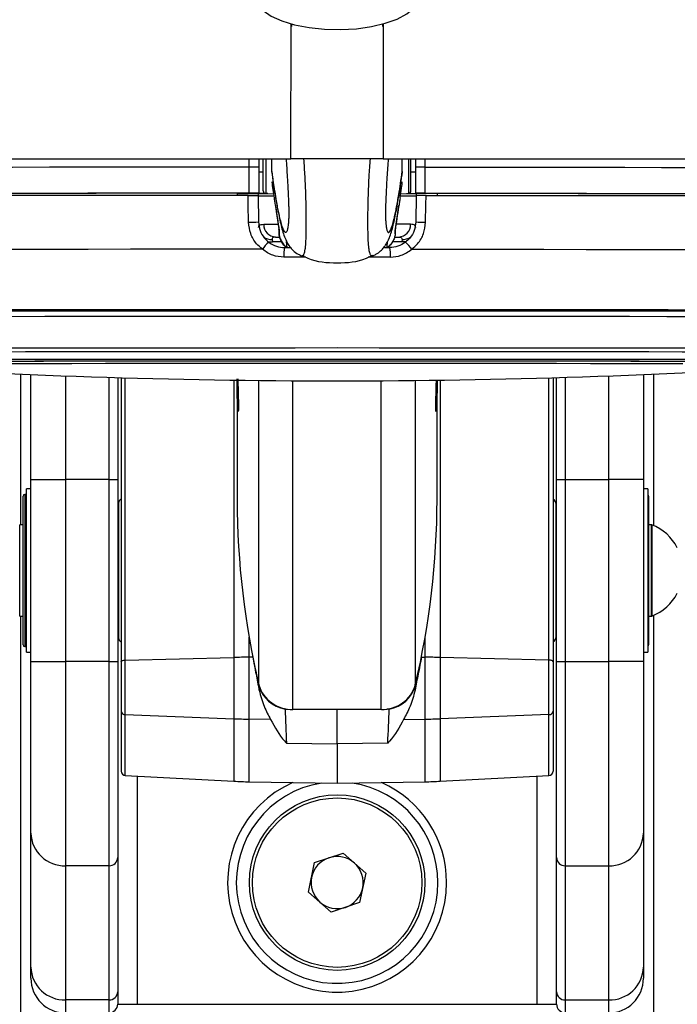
# Paper-space layout 'Surface Plate' of a CAD drawing. Header units: millimetres. Extents: x 2386 to 18395, y 1192 to 15955.
# Tile 45 of 48: x 14822 to 14973, y 5776 to 6002. Entities that reach past the tile are written whole.
import ezdxf

# ---------------------------------------------------------------- set-up
doc = ezdxf.new("R2010")
doc.units = ezdxf.units.MM

psp = doc.layouts.new('Surface Plate')

# ---------------------------------------------------------------- linework, layer by layer
at = {"color": 8, "linetype": 'Continuous', "lineweight": 25, "ltscale": 2}
for p, q in [((14884.49, 5970.28), (14884.5, 6001.42)), ((14905.72, 6001.35), (14905.72, 5970.28)), ((14874.84, 5968.38), (14874.84, 5970.28)), ((14878.67, 5970.24), (14878.67, 5962.31)), ((14911.54, 5970.24), (14911.54, 5962.31)), ((14915.38, 5968.38), (14915.37, 5970.28)), ((14882.38, 5951.16), (14880.24, 5951.16)), ((14883.61, 5949.88), (14883.49, 5951.27)), ((14906.6, 5949.88), (14906.72, 5951.24)), ((14909.97, 5951.16), (14907.86, 5951.16)), ((14895.11, 5935.56), (14893.97, 5935.56)), ((14896.81, 5935.56), (14895.11, 5935.56)), ((14822.27, 5920.75), (14822.27, 5886.06)), ((14832.61, 5920.34), (14832.61, 5896.53)), ((14842.61, 5896.53), (14842.61, 5920)), ((14846.35, 5854.95), (14846.35, 5919.89)), ((14871.36, 5919.35), (14871.36, 5855.55)), ((14877.11, 5849.24), (14877.11, 5919.28)), ((14884.93, 5843.59), (14884.93, 5919.22)), ((14905.28, 5843.59), (14905.28, 5919.22)), ((14913.11, 5849.24), (14913.11, 5919.28)), ((14918.85, 5919.35), (14918.85, 5855.55)), ((14943.86, 5854.95), (14943.86, 5919.89)), ((14947.61, 5920), (14947.61, 5896.53)), ((14957.61, 5896.53), (14957.61, 5920.34)), ((14967.94, 5920.75), (14967.94, 5885.9)), ((14823.21, 5893.06), (14823.21, 5877.47)), ((14823.21, 5877.47), (14823.21, 5858.06)), ((14822.27, 5865.06), (14822.27, 1555.27)), ((14967.94, 5865.21), (14967.94, 1555.27)), ((14874.85, 5855.6), (14874.85, 5860.19)), ((14915.36, 5855.6), (14915.36, 5860.19)), ((14846.35, 5828.37), (14846.35, 5842.41)), ((14943.86, 5828.37), (14943.86, 5842.41)), ((14871.36, 5841.45), (14871.36, 5827.06)), ((14874.85, 5826.94), (14874.85, 5841.36)), ((14915.36, 5826.94), (14915.36, 5841.36)), ((14918.85, 5841.45), (14918.85, 5827.06)), ((14849.05, 5828.23), (14849.05, 5775.72)), ((14941.16, 5775.72), (14941.16, 5828.23))]:
    psp.add_line(p, q, dxfattribs=at)
at = {"color": 7, "linetype": 'Continuous', "lineweight": 25, "ltscale": 2}
for p, q in [((14884.61, 6001.32), (14884.61, 6000.79)), ((14905.61, 6000.79), (14905.61, 6001.32)), ((12429.36, 5970.28), (14884.49, 5970.28)), ((14877.11, 5970.28), (14877.11, 5968.38)), ((14878.11, 5962.91), (14878.11, 5970.27)), ((14880.11, 5967.39), (14880.11, 5970.28)), ((14905.72, 5970.28), (17360.85, 5970.28)), ((14910.11, 5967.39), (14910.11, 5970.28)), ((14912.11, 5962.91), (14912.11, 5970.27)), ((14913.11, 5970.28), (14913.11, 5968.38)), ((14874.84, 5962.38), (14874.84, 5968.38)), ((14877.11, 5968.38), (14877.11, 5962.38)), ((14877.11, 5967.34), (14878.11, 5967.34)), ((14880.11, 5967.39), (14880.11, 5967.38)), ((14910.11, 5967.38), (14910.03, 5966.57)), ((14910.11, 5967.39), (14910.11, 5967.38)), ((14912.11, 5967.34), (14913.11, 5967.34)), ((14913.11, 5968.38), (14913.11, 5962.38)), ((14915.38, 5962.38), (14915.38, 5968.38)), ((14872.11, 5962.37), (14872.11, 5961.88)), ((14872.11, 5962.35), (14877.11, 5962.35)), ((14876.89, 5962.35), (14876.9, 5961.85)), ((14877.11, 5962.33), (14876.89, 5962.33)), ((14877.11, 5962.35), (14877.11, 5962.38)), ((14877.11, 5962.35), (14877.11, 5962.33)), ((14877.11, 5962.31), (14877.11, 5962.33)), ((14878.67, 5962.31), (14880.45, 5962.22)), ((14880.19, 5964.1), (14880.58, 5961.29)), ((14909.63, 5961.29), (14910.02, 5964.1)), ((14909.76, 5962.22), (14911.54, 5962.31)), ((14913.11, 5962.35), (14913.11, 5962.38)), ((14918.11, 5962.35), (14913.11, 5962.35)), ((14913.11, 5962.35), (14913.11, 5962.33)), ((14913.11, 5962.33), (14913.32, 5962.33)), ((14913.11, 5962.31), (14913.11, 5962.33)), ((14913.32, 5962.35), (14913.32, 5961.85)), ((14918.11, 5962.37), (14918.11, 5961.88)), ((14876.9, 5961.88), (14877, 5955.77)), ((14913.32, 5961.88), (14913.21, 5955.77)), ((14880.9, 5959.53), (14881.1, 5958.21)), ((14881.1, 5958.21), (14881.71, 5954.17)), ((14908.53, 5954.17), (14909.31, 5959.53)), ((14909.25, 5959.26), (14909.32, 5959.53)), ((14881.67, 5954.16), (14881.67, 5954.21)), ((14908.54, 5954.17), (14908.55, 5954.23)), ((14880.17, 5951.75), (14880.24, 5951.16)), ((14880.91, 5952.3), (14881.93, 5952.3)), ((14908.3, 5952.3), (14909.3, 5952.3)), ((14910.04, 5951.75), (14909.97, 5951.16)), ((14883, 5949.88), (14884.25, 5949.88)), ((14905.99, 5949.88), (14907.21, 5949.88)), ((14886.9, 5947.99), (14886.94, 5947.99)), ((14903.31, 5947.99), (14903.27, 5947.99)), ((14824.61, 5896.53), (14824.61, 5920.65)), ((14844.61, 5919.94), (14844.61, 5896.53)), ((14845.41, 5919.91), (14845.41, 5854.5)), ((14944.81, 5919.91), (14944.81, 5854.5)), ((14945.61, 5896.53), (14945.61, 5919.94)), ((14965.61, 5920.65), (14965.61, 5896.53)), ((14872.11, 5918.39), (14872.11, 5891.79)), ((14918.11, 5891.79), (14918.11, 5918.38)), ((14824.61, 5896.53), (14832.61, 5896.53)), ((14824.61, 5854.59), (14824.61, 5896.53)), ((14832.61, 5896.53), (14832.61, 5854.59)), ((14842.61, 5896.53), (14832.61, 5896.53)), ((14842.61, 5896.53), (14844.61, 5896.53)), ((14842.61, 5854.59), (14842.61, 5896.53)), ((14844.61, 5896.53), (14844.61, 5854.59)), ((14945.61, 5896.53), (14947.61, 5896.53)), ((14945.61, 5854.59), (14945.61, 5896.53)), ((14947.61, 5896.53), (14947.61, 5854.59)), ((14947.61, 5896.53), (14957.61, 5896.53)), ((14965.61, 5896.53), (14957.61, 5896.53)), ((14957.61, 5854.59), (14957.61, 5896.53)), ((14965.61, 5896.53), (14965.61, 5854.59)), ((14824.61, 5894.36), (14823.61, 5894.36)), ((14823.61, 5856.76), (14823.61, 5894.36)), ((14966.61, 5894.36), (14965.61, 5894.36)), ((14966.61, 5894.36), (14966.61, 5856.76)), ((14822.81, 5877.43), (14822.81, 5892.66)), ((14823.61, 5893.06), (14823.21, 5893.06)), ((14966.81, 5892.66), (14966.81, 5858.46)), ((14844.81, 5891.07), (14844.81, 5860.04)), ((14945.41, 5891.07), (14945.41, 5860.04)), ((14822.81, 5886.06), (14822.05, 5886.06)), ((14822.05, 5877.7), (14822.05, 5886.06)), ((14844.81, 5885.56), (14844.61, 5885.56)), ((14844.81, 5885.56), (14844.61, 5885.56)), ((14945.61, 5885.56), (14945.41, 5885.56)), ((14945.61, 5885.56), (14945.41, 5885.56)), ((14967.37, 5886.06), (14966.81, 5886.06)), ((14967.57, 5886.06), (14966.81, 5886.06)), ((14967.37, 5886.06), (14967.37, 5865.06)), ((14967.57, 5886.06), (14967.57, 5865.06)), ((14822.05, 5865.06), (14822.05, 5877.7)), ((14822.81, 5858.46), (14822.81, 5877.43)), ((14822.05, 5865.06), (14822.81, 5865.06)), ((14844.61, 5865.56), (14844.81, 5865.56)), ((14844.61, 5865.56), (14844.81, 5865.56)), ((14945.41, 5865.56), (14945.61, 5865.56)), ((14945.41, 5865.56), (14945.61, 5865.56)), ((14966.81, 5865.06), (14967.37, 5865.06)), ((14966.81, 5865.06), (14967.57, 5865.06)), ((14823.21, 5858.06), (14823.61, 5858.06)), ((14823.61, 5856.76), (14824.61, 5856.76)), ((14846.35, 5854.95), (14871.36, 5855.55)), ((14871.36, 5855.55), (14871.36, 5841.45)), ((14875.68, 5855.61), (14874.85, 5855.6)), ((14874.85, 5841.36), (14874.85, 5855.6)), ((14914.53, 5855.61), (14915.36, 5855.6)), ((14915.36, 5841.36), (14915.36, 5855.6)), ((14918.85, 5855.55), (14918.85, 5841.45)), ((14943.86, 5854.95), (14918.85, 5855.55)), ((14965.61, 5856.76), (14966.61, 5856.76)), ((14824.61, 5815.12), (14824.61, 5854.59)), ((14824.61, 5854.59), (14832.61, 5854.59)), ((14842.61, 5854.59), (14832.61, 5854.59)), ((14832.61, 5854.59), (14832.61, 5807.6)), ((14842.61, 5807.6), (14842.61, 5854.59)), ((14842.61, 5854.59), (14844.61, 5854.59)), ((14844.61, 5854.59), (14844.61, 5809.48)), ((14845.41, 5854.5), (14845.41, 5843.14)), ((14846.35, 5842.41), (14846.35, 5854.95)), ((14943.86, 5842.41), (14943.86, 5854.95)), ((14944.81, 5854.5), (14944.81, 5843.14)), ((14945.61, 5809.48), (14945.61, 5854.59)), ((14945.61, 5854.59), (14947.61, 5854.59)), ((14947.61, 5854.59), (14957.61, 5854.59)), ((14947.61, 5854.59), (14947.61, 5807.6)), ((14965.61, 5854.59), (14957.61, 5854.59)), ((14957.61, 5807.6), (14957.61, 5854.59)), ((14965.61, 5854.59), (14965.61, 5815.12)), ((14877.15, 5848), (14877.11, 5849.1)), ((14913.06, 5848), (14913.1, 5849.1)), ((14845.41, 5843.14), (14845.41, 5829.37)), ((14846.35, 5842.41), (14871.36, 5841.45)), ((14883.12, 5843.68), (14883.68, 5843.67)), ((14905.28, 5843.59), (14884.93, 5843.59)), ((14895.11, 5835.67), (14895.11, 5843.59)), ((14907.1, 5843.68), (14906.53, 5843.67)), ((14943.86, 5842.41), (14918.85, 5841.45)), ((14944.81, 5843.14), (14944.81, 5829.37)), ((14879.8, 5841.29), (14874.85, 5841.36)), ((14910.41, 5841.29), (14915.36, 5841.36)), ((14883.44, 5835.85), (14895.11, 5835.67)), ((14906.77, 5835.85), (14895.11, 5835.67)), ((14895.11, 5835.67), (14895.11, 5826.58)), ((14846.35, 5828.37), (14871.36, 5827.06)), ((14918.85, 5827.06), (14943.86, 5828.37)), ((14874.85, 5826.94), (14895.11, 5826.58)), ((14895.11, 5826.58), (14915.36, 5826.94)), ((14824.61, 5784.25), (14824.61, 5815.12)), ((14965.61, 5815.12), (14965.61, 5784.25)), ((14889.93, 5808.32), (14896.5, 5810.5)), ((14896.5, 5810.5), (14901.68, 5805.9)), ((14844.61, 5809.48), (14844.61, 5778.61)), ((14888.53, 5801.53), (14889.93, 5808.32)), ((14945.61, 5778.61), (14945.61, 5809.48)), ((14842.61, 5807.6), (14832.61, 5807.6)), ((14832.61, 5807.6), (14832.61, 5776.73)), ((14842.61, 5776.73), (14842.61, 5807.6)), ((14901.68, 5805.9), (14900.29, 5799.12)), ((14947.61, 5807.6), (14957.61, 5807.6)), ((14947.61, 5807.6), (14947.61, 5776.73)), ((14957.61, 5776.73), (14957.61, 5807.6)), ((14893.71, 5796.93), (14888.53, 5801.53)), ((14900.29, 5799.12), (14893.71, 5796.93)), ((14824.61, 5781.72), (14824.61, 5784.25)), ((14965.61, 5784.25), (14965.61, 5781.72)), ((14844.61, 5778.61), (14844.61, 5775.77)), ((14945.61, 5775.77), (14945.61, 5778.61)), ((14842.61, 5776.73), (14832.61, 5776.73)), ((14832.61, 5776.73), (14832.61, 5773.72)), ((14842.61, 5773.77), (14842.61, 5776.73)), ((14947.61, 5776.73), (14957.61, 5776.73)), ((14947.61, 5776.73), (14947.61, 5773.77)), ((14957.61, 5773.72), (14957.61, 5776.73)), ((14844.61, 5775.77), (14844.9, 5775.72)), ((14844.9, 5775.72), (14849.05, 5775.72)), ((14849.05, 5775.72), (14941.16, 5775.72)), ((14941.16, 5775.72), (14945.31, 5775.72)), ((14945.31, 5775.72), (14945.61, 5775.77))]:
    psp.add_line(p, q, dxfattribs=at)
at = {"color": 7, "linetype": 'Continuous', "lineweight": 25, "ltscale": 2, "flags": 128}
for points in [[(14876.84, 6005.79), (14878.06, 6004.4), (14879.93, 6003.12), (14882.39, 6002.02), (14885.33, 6001.13), (14888.65, 6000.49), (14892.22, 6000.12), (14895.9, 6000.04), (14899.55, 6000.25), (14903.03, 6000.74), (14906.2, 6001.49), (14908.95, 6002.47), (14911.17, 6003.65), (14912.76, 6004.99), (14913.68, 6006.42), (14913.91, 6007.57)], [(14874.84, 5968.38), (14865.33, 5968.38), (14855.95, 5968.37), (14846.72, 5968.37), (14837.7, 5968.36), (14828.92, 5968.35), (14820.41, 5968.34), (14812.21, 5968.33), (14804.35, 5968.32)], [(14915.38, 5968.38), (14924.88, 5968.38), (14934.27, 5968.37), (14943.49, 5968.37), (14952.51, 5968.36), (14961.29, 5968.35), (14969.8, 5968.34), (14978.01, 5968.33), (14985.87, 5968.32)], [(14910.02, 5964.1), (14910.03, 5964.14), (14910.04, 5964.22)], [(14874.84, 5962.38), (14865.33, 5962.38), (14855.95, 5962.37), (14846.72, 5962.37), (14837.7, 5962.36), (14828.92, 5962.35), (14820.41, 5962.34), (14812.21, 5962.33), (14804.35, 5962.32)], [(14872.11, 5962.37), (14863.8, 5962.37), (14855.59, 5962.36), (14847.52, 5962.36), (14839.62, 5962.35), (14831.9, 5962.34), (14824.4, 5962.34), (14817.13, 5962.33), (14810.14, 5962.32)], [(14879.15, 5962.29), (14877.41, 5962.29), (14876.89, 5962.29)], [(14911.06, 5962.29), (14912.81, 5962.29), (14913.32, 5962.29)], [(14915.38, 5962.38), (14924.88, 5962.38), (14934.27, 5962.37), (14943.49, 5962.37), (14952.51, 5962.36), (14961.29, 5962.35), (14969.8, 5962.34), (14978.01, 5962.33), (14985.87, 5962.32)], [(14918.11, 5962.37), (14926.42, 5962.37), (14934.62, 5962.36), (14942.69, 5962.36), (14950.59, 5962.35), (14958.31, 5962.34), (14965.82, 5962.34), (14973.08, 5962.33), (14980.07, 5962.32)], [(14874.62, 5961.88), (14865.17, 5961.88), (14855.84, 5961.87), (14846.67, 5961.87), (14837.7, 5961.86), (14828.97, 5961.85), (14820.5, 5961.84), (14812.34, 5961.83), (14804.52, 5961.82)], [(14874.73, 5955.71), (14874.66, 5959.7), (14874.62, 5961.88)], [(14915.48, 5955.71), (14915.55, 5959.7), (14915.59, 5961.88)], [(14915.59, 5961.88), (14925.04, 5961.88), (14934.37, 5961.87), (14943.54, 5961.87), (14952.51, 5961.86), (14961.24, 5961.85), (14969.71, 5961.84), (14977.87, 5961.83), (14985.69, 5961.82)], [(14877.93, 5949.48), (14867.64, 5949.48), (14857.49, 5949.47), (14847.53, 5949.47), (14837.79, 5949.46), (14828.32, 5949.45), (14819.18, 5949.44), (14810.41, 5949.43), (14802.04, 5949.42)], [(14912.28, 5949.48), (14922.57, 5949.48), (14932.72, 5949.47), (14942.69, 5949.47), (14952.43, 5949.46), (14961.89, 5949.45), (14971.03, 5949.44), (14979.8, 5949.43), (14988.17, 5949.42)], [(14893.97, 5935.56), (14885.07, 5935.56), (14875.09, 5935.55), (14865.21, 5935.55), (14855.47, 5935.55), (14845.92, 5935.54), (14836.61, 5935.53), (14827.59, 5935.52), (14818.9, 5935.51), (14810.58, 5935.5), (14802.67, 5935.49), (14795.21, 5935.48), (14788.24, 5935.46), (14781.78, 5935.45), (14775.88, 5935.43), (14770.56, 5935.42), (14765.85, 5935.4), (14761.77, 5935.38), (14758.34, 5935.36), (14755.57, 5935.34), (14753.48, 5935.32), (14752.09, 5935.31), (14751.46, 5935.29)], [(14895.11, 5935.27), (14885.01, 5935.27), (14874.97, 5935.27), (14865.02, 5935.26), (14855.23, 5935.26), (14845.63, 5935.25), (14836.28, 5935.24), (14827.23, 5935.24), (14818.51, 5935.23), (14810.17, 5935.21), (14802.26, 5935.2), (14794.81, 5935.19), (14787.86, 5935.17), (14781.44, 5935.16), (14775.59, 5935.14), (14770.34, 5935.13), (14765.7, 5935.11), (14761.72, 5935.09), (14758.39, 5935.07), (14755.75, 5935.05), (14753.8, 5935.03), (14752.56, 5935.01), (14752.02, 5934.99), (14752, 5934.99)], [(14895.11, 5935.27), (14885.02, 5935.27), (14874.99, 5935.27), (14865.06, 5935.26), (14855.28, 5935.26), (14845.7, 5935.25), (14836.36, 5935.24), (14827.31, 5935.24), (14818.61, 5935.23), (14810.28, 5935.21), (14802.38, 5935.2), (14794.94, 5935.19), (14788, 5935.17), (14781.59, 5935.16), (14775.74, 5935.14), (14770.5, 5935.13), (14765.87, 5935.11), (14761.88, 5935.09), (14758.57, 5935.07), (14755.93, 5935.05), (14753.98, 5935.03), (14752.74, 5935.01), (14752.2, 5934.99), (14752.18, 5934.99)], [(15038.21, 5934.99), (15038.19, 5934.99), (15037.66, 5935.01), (15036.41, 5935.03), (15034.46, 5935.05), (15031.82, 5935.07), (15028.49, 5935.09), (15024.51, 5935.11), (15019.87, 5935.13), (15014.62, 5935.14), (15008.77, 5935.16), (15002.35, 5935.17), (14995.4, 5935.19), (14987.95, 5935.2), (14980.04, 5935.21), (14971.7, 5935.23), (14962.98, 5935.24), (14953.93, 5935.24), (14944.58, 5935.25), (14934.98, 5935.26), (14925.19, 5935.26), (14915.24, 5935.27), (14905.2, 5935.27), (14895.11, 5935.27)], [(15038.03, 5934.99), (15038.01, 5934.99), (15037.48, 5935.01), (15036.23, 5935.03), (15034.29, 5935.05), (15031.65, 5935.07), (15028.33, 5935.09), (15024.34, 5935.11), (15019.72, 5935.13), (15014.47, 5935.14), (15008.62, 5935.16), (15002.22, 5935.17), (14995.27, 5935.19), (14987.83, 5935.2), (14979.93, 5935.21), (14971.6, 5935.23), (14962.9, 5935.24), (14953.85, 5935.24), (14944.52, 5935.25), (14934.93, 5935.26), (14925.15, 5935.26), (14915.22, 5935.27), (14905.19, 5935.27), (14895.11, 5935.27)], [(15038.76, 5935.29), (15038.13, 5935.31), (15036.73, 5935.32), (15034.64, 5935.34), (15031.87, 5935.36), (15028.44, 5935.38), (15024.36, 5935.4), (15019.65, 5935.42), (15014.33, 5935.43), (15008.43, 5935.45), (15001.98, 5935.46), (14995, 5935.48), (14987.54, 5935.49), (14979.63, 5935.5), (14971.31, 5935.51), (14962.62, 5935.52), (14953.6, 5935.53), (14944.29, 5935.54), (14934.74, 5935.55), (14925, 5935.55), (14915.12, 5935.55), (14905.14, 5935.56), (14896.81, 5935.56)], [(14753.26, 5933.81), (14753.28, 5933.82), (14753.81, 5933.83), (14755.05, 5933.85), (14756.98, 5933.87), (14759.6, 5933.89), (14762.89, 5933.91), (14766.85, 5933.93), (14771.44, 5933.95), (14776.65, 5933.96), (14782.45, 5933.98), (14788.81, 5933.99), (14795.7, 5934.01), (14803.08, 5934.02), (14810.92, 5934.03), (14819.19, 5934.05), (14827.83, 5934.06), (14836.8, 5934.06), (14846.07, 5934.07), (14855.58, 5934.08), (14865.29, 5934.08), (14875.14, 5934.09), (14885.1, 5934.09), (14895.11, 5934.09)], [(14895.11, 5934.09), (14905.11, 5934.09), (14915.07, 5934.09), (14924.92, 5934.08), (14934.63, 5934.08), (14944.14, 5934.07), (14953.41, 5934.06), (14962.38, 5934.06), (14971.02, 5934.05), (14979.29, 5934.03), (14987.13, 5934.02), (14994.52, 5934.01), (15001.4, 5933.99), (15007.76, 5933.98), (15013.56, 5933.96), (15018.77, 5933.95), (15023.36, 5933.93), (15027.32, 5933.91), (15030.61, 5933.89), (15033.23, 5933.87), (15035.16, 5933.85), (15036.4, 5933.83), (15036.93, 5933.82), (15036.95, 5933.81)], [(14774.23, 5923.59), (14774.29, 5923.6), (14775, 5923.62), (14776.42, 5923.63), (14778.53, 5923.65), (14781.32, 5923.67), (14784.78, 5923.69), (14788.89, 5923.7), (14793.63, 5923.72), (14798.95, 5923.73), (14804.85, 5923.75), (14811.27, 5923.76), (14818.18, 5923.77), (14825.55, 5923.78), (14833.32, 5923.79), (14841.46, 5923.8), (14849.91, 5923.81), (14858.63, 5923.81), (14867.56, 5923.82), (14876.65, 5923.82), (14885.85, 5923.83), (14895.11, 5923.83)], [(14780.11, 5923.59), (14780.11, 5923.59), (14780.46, 5923.61), (14781.52, 5923.62), (14783.28, 5923.64), (14785.73, 5923.66), (14788.86, 5923.68), (14792.64, 5923.69), (14797.05, 5923.71), (14802.07, 5923.72), (14807.66, 5923.74), (14813.79, 5923.75), (14820.42, 5923.76), (14827.51, 5923.77), (14835.02, 5923.78), (14842.9, 5923.79), (14851.1, 5923.8), (14859.57, 5923.8), (14868.26, 5923.81), (14877.12, 5923.81), (14886.08, 5923.81), (14895.11, 5923.81)], [(14895.11, 5923.83), (14904.36, 5923.83), (14913.56, 5923.82), (14922.65, 5923.82), (14931.58, 5923.81), (14940.3, 5923.81), (14948.75, 5923.8), (14956.89, 5923.79), (14964.66, 5923.78), (14972.03, 5923.77), (14978.94, 5923.76), (14985.36, 5923.75), (14991.26, 5923.73), (14996.59, 5923.72), (15001.32, 5923.7), (15005.43, 5923.69), (15008.89, 5923.67), (15011.68, 5923.65), (15013.79, 5923.63), (15015.21, 5923.62), (15015.92, 5923.6), (15015.99, 5923.59)], [(14895.11, 5923.81), (14904.13, 5923.81), (14913.1, 5923.81), (14921.95, 5923.81), (14930.64, 5923.8), (14939.11, 5923.8), (14947.31, 5923.79), (14955.19, 5923.78), (14962.7, 5923.77), (14969.79, 5923.76), (14976.42, 5923.75), (14982.55, 5923.74), (14988.14, 5923.72), (14993.16, 5923.71), (14997.57, 5923.69), (15001.35, 5923.68), (15004.48, 5923.66), (15006.93, 5923.64), (15008.69, 5923.62), (15009.75, 5923.61), (15010.11, 5923.59), (15010.11, 5923.59)], [(14974.66, 5923.12), (14968.04, 5923.13), (14960.95, 5923.14), (14953.44, 5923.15), (14945.57, 5923.16), (14937.37, 5923.17), (14928.91, 5923.18), (14920.24, 5923.18), (14911.4, 5923.18), (14902.47, 5923.18), (14893.48, 5923.19), (14884.51, 5923.18), (14875.6, 5923.18), (14866.82, 5923.18), (14858.22, 5923.17), (14849.85, 5923.17), (14841.76, 5923.16), (14834.02, 5923.15), (14826.66, 5923.14), (14819.73, 5923.13)], [(14845.41, 5854.5), (14845.42, 5854.59), (14845.48, 5854.67), (14845.56, 5854.75), (14845.68, 5854.81), (14845.82, 5854.87), (14845.99, 5854.91), (14846.17, 5854.94), (14846.35, 5854.95)], [(14944.81, 5854.5), (14944.79, 5854.59), (14944.73, 5854.67), (14944.65, 5854.75), (14944.53, 5854.81), (14944.39, 5854.87), (14944.22, 5854.91), (14944.05, 5854.94), (14943.86, 5854.95)]]:
    psp.add_lwpolyline(points, dxfattribs=at)
at = {"color": 8, "linetype": 'Continuous', "lineweight": 25, "ltscale": 2, "flags": 128}
for points in [[(14878.21, 5955.25), (14879.1, 5955.25), (14880.2, 5955.24), (14881.49, 5955.24), (14881.5, 5955.24)], [(14912, 5955.25), (14911.11, 5955.25), (14910.01, 5955.24), (14908.73, 5955.24)], [(14881.77, 5953.82), (14881.67, 5954.16), (14881.67, 5954.16)], [(14908.44, 5953.82), (14908.54, 5954.16), (14908.54, 5954.17)], [(14879.17, 5951.26), (14879.63, 5951.18), (14880.24, 5951.16)], [(14911.04, 5951.26), (14910.58, 5951.18), (14909.97, 5951.16)], [(14887.93, 5947.67), (14885.9, 5947.67), (14882.84, 5947.66)], [(14907.37, 5947.66), (14904.31, 5947.67), (14902.29, 5947.67)], [(14764.57, 5926.58), (14764.59, 5926.58), (14765.13, 5926.6), (14766.37, 5926.62), (14768.32, 5926.64), (14770.96, 5926.66), (14774.28, 5926.68), (14778.25, 5926.69), (14782.87, 5926.71), (14788.1, 5926.73), (14793.91, 5926.74), (14800.28, 5926.76), (14807.16, 5926.77), (14814.53, 5926.78), (14822.33, 5926.79), (14830.54, 5926.8), (14839.09, 5926.81), (14847.95, 5926.82), (14857.07, 5926.82), (14866.39, 5926.83), (14875.88, 5926.83), (14885.47, 5926.83), (14895.11, 5926.84)], [(14766.41, 5925.71), (14766.43, 5925.72), (14766.96, 5925.73), (14768.18, 5925.75), (14770.1, 5925.77), (14772.71, 5925.79), (14775.98, 5925.81), (14779.9, 5925.82), (14784.45, 5925.84), (14789.61, 5925.86), (14795.34, 5925.87), (14801.62, 5925.88), (14808.4, 5925.9), (14815.66, 5925.91), (14823.36, 5925.92), (14831.44, 5925.93), (14839.88, 5925.94), (14848.61, 5925.95), (14857.6, 5925.95), (14866.8, 5925.96), (14876.15, 5925.96), (14885.6, 5925.96), (14895.11, 5925.96)], [(14895.11, 5926.84), (14904.75, 5926.83), (14914.33, 5926.83), (14923.82, 5926.83), (14933.14, 5926.82), (14942.26, 5926.82), (14951.12, 5926.81), (14959.68, 5926.8), (14967.88, 5926.79), (14975.68, 5926.78), (14983.05, 5926.77), (14989.93, 5926.76), (14996.3, 5926.74), (15002.11, 5926.73), (15007.34, 5926.71), (15011.96, 5926.69), (15015.93, 5926.68), (15019.25, 5926.66), (15021.89, 5926.64), (15023.84, 5926.62), (15025.08, 5926.6), (15025.62, 5926.58), (15025.64, 5926.58)], [(14895.11, 5925.96), (14904.61, 5925.96), (14914.06, 5925.96), (14923.41, 5925.96), (14932.61, 5925.95), (14941.6, 5925.95), (14950.33, 5925.94), (14958.77, 5925.93), (14966.85, 5925.92), (14974.55, 5925.91), (14981.81, 5925.9), (14988.6, 5925.88), (14994.87, 5925.87), (15000.6, 5925.86), (15005.76, 5925.84), (15010.31, 5925.82), (15014.23, 5925.81), (15017.5, 5925.79), (15020.11, 5925.77), (15022.03, 5925.75), (15023.25, 5925.73), (15023.78, 5925.72), (15023.8, 5925.71)], [(14771.74, 5923.98), (14771.93, 5923.99), (14772.81, 5924.01), (14774.4, 5924.03), (14776.67, 5924.05), (14779.62, 5924.07), (14783.24, 5924.08), (14787.49, 5924.1), (14792.36, 5924.11), (14797.82, 5924.13), (14803.84, 5924.14), (14810.38, 5924.16), (14817.4, 5924.17), (14824.87, 5924.18), (14832.75, 5924.19), (14840.98, 5924.2), (14849.52, 5924.21), (14858.32, 5924.21), (14867.33, 5924.22), (14876.5, 5924.22), (14885.78, 5924.22), (14895.11, 5924.22)], [(14895.11, 5924.22), (14904.44, 5924.22), (14913.71, 5924.22), (14922.88, 5924.22), (14931.89, 5924.21), (14940.7, 5924.21), (14949.24, 5924.2), (14957.46, 5924.19), (14965.34, 5924.18), (14972.81, 5924.17), (14979.83, 5924.16), (14986.37, 5924.14), (14992.39, 5924.13), (14997.85, 5924.11), (15002.72, 5924.1), (15006.97, 5924.08), (15010.59, 5924.07), (15013.54, 5924.05), (15015.81, 5924.03), (15017.4, 5924.01), (15018.28, 5923.99), (15018.48, 5923.98)]]:
    psp.add_lwpolyline(points, dxfattribs=at)
at = {"color": 7, "linetype": 'Continuous', "lineweight": 25, "ltscale": 4}
for radius in [20.2, 19.5]:
    psp.add_circle((14895.11, 5803.72), radius, dxfattribs=at)
for centre, radius, start, end in [((14875.45, 5666.92), 301.46, 89.6862, 90.1177), ((14914.76, 5666.92), 301.46, 89.8823, 90.3138), ((14885.31, 5965.05), 5.21, 180.0884, 205.916), ((14885.33, 5964.82), 5.2, 186.6434, 206.2147), ((14904.89, 5965.05), 5.21, 332.1064, 359.9008), ((14875.45, 5660.92), 301.46, 89.6862, 90.1177), ((14878.73, 6069.78), 107.48, 269.1315, 270.0696), ((14878.71, 5962.91), 0.6, 180, 267), ((14911.48, 6069.78), 107.48, 269.9304, 270.8685), ((14911.51, 5962.91), 0.6, 273, 0), ((14914.76, 5660.92), 301.46, 89.8823, 90.3138), ((14880.03, 6244.81), 283.01, 269.3647, 270.096), ((14910.18, 6244.81), 283.01, 269.904, 270.6353), ((14874.57, 6000.36), 44.65, 270.2044, 273.1204), ((14881.07, 5955.15), 2.85, 178.0781, 266.9756), ((14909.15, 5955.15), 2.85, 273.0244, 1.9219), ((14915.64, 6000.36), 44.65, 266.8796, 269.7956), ((14883.72, 5945.78), 6.88, 129.312, 147.4654), ((14906.49, 5945.78), 6.88, 32.5346, 50.688), ((14889.9, 5948.26), 7.09, 166.7818, 184.7942), ((14900.31, 5948.26), 7.09, 355.2058, 13.2182), ((14895.11, 7612.75), 1693.56, 266.17542, 273.82458), ((14823.21, 5892.66), 0.4, 90, 180), ((14845.81, 5891.07), 1, 113.5782, 180), ((15055.99, 5891.83), 183.88, 180.0146, 193.3919), ((14734.22, 5891.83), 183.88, 346.6081, 359.9854), ((14944.41, 5891.07), 1, 0, 66.4218), ((14966.41, 5892.66), 0.4, 0, 60), ((14963.41, 5875.56), 11.29, 27.7009, 68.3898), ((14963.41, 5875.56), 11.29, 291.6102, 332.2991), ((14845.81, 5860.04), 1, 180, 246.4218), ((14944.41, 5860.04), 1, 293.5782, 0), ((14823.21, 5858.46), 0.4, 180, 270), ((14966.41, 5858.46), 0.4, 300, 0), ((14876.59, 5634.13), 221.47, 90.4507, 91.3532), ((15056.75, 5891.88), 184.67, 191.3269, 193.3927), ((14733.46, 5891.88), 184.67, 346.6073, 348.6731), ((14913.62, 5634.13), 221.47, 88.6468, 89.5493), ((14884.64, 5851.42), 7.84, 196.0974, 272.1607), ((14884.36, 5851.09), 7.52, 195.335, 260.4956), ((14905.58, 5851.42), 7.84, 267.8393, 343.9026), ((14905.85, 5851.09), 7.52, 279.5044, 344.665), ((14846.28, 5843.29), 0.882, 189.5716, 275.054), ((14943.94, 5843.29), 0.882, 264.946, 350.4284), ((14876.59, 5977.63), 136.29, 267.8, 269.267), ((14913.62, 5977.63), 136.29, 270.733, 272.2), ((14846.41, 5829.37), 1, 180, 267), ((14943.81, 5829.37), 1, 273, 360), ((14895.11, 5803.72), 25.2, 113.8717, 0), ((14876.6, 5926.92), 100, 267, 269), ((14895.11, 5803.72), 25.2, 0, 66.1283), ((14913.62, 5926.92), 100, 271, 273), ((14832.37, 5815.37), 7.77, 181.8362, 271.7254), ((14957.84, 5815.37), 7.77, 268.2746, 358.1638), ((14842.66, 5809.54), 1.94, 268.2746, 358.1638), ((14895.11, 5803.72), 6, 108.3852, 168.3852), ((14895.11, 5803.72), 6, 48.3852, 108.3852), ((14895.11, 5803.72), 6, 348.3852, 48.3852), ((14947.55, 5809.54), 1.94, 181.8362, 271.7254), ((14895.11, 5803.72), 6, 168.3852, 228.3852), ((14895.11, 5803.72), 6, 288.3852, 348.3852), ((14895.11, 5803.72), 6, 228.3852, 288.3852), ((14832.37, 5784.5), 7.77, 181.8362, 271.7254), ((14957.84, 5784.5), 7.77, 268.2746, 358.1638), ((14832.61, 5781.72), 8, 180, 270), ((14957.61, 5781.72), 8, 270, 0), ((14842.66, 5778.67), 1.94, 268.2746, 358.1638), ((14947.55, 5778.67), 1.94, 181.8362, 271.7254), ((14842.61, 5775.77), 2, 269.9685, 359.9684), ((14947.6, 5775.77), 2, 180.0316, 270.0315)]:
    psp.add_arc(centre, radius, start, end, dxfattribs=at)
at = {"color": 8, "linetype": 'Continuous', "lineweight": 25, "ltscale": 4}
for centre, radius, start, end in [((14880.01, 5954.88), 3.14, 234.0567, 272.9556), ((14910.2, 5954.88), 3.14, 267.0444, 305.9433), ((14895.11, 5803.72), 23.2, 98.7813, 0), ((14895.11, 5803.72), 23.2, 0, 81.2187)]:
    psp.add_arc(centre, radius, start, end, dxfattribs=at)
at = {"color": 7, "linetype": 'Continuous', "lineweight": 25, "ltscale": 4}
for centre, major_axis, start_param, end_param in [((14436.79, 17425.43), (-458.25, 11846.47), 2.929769, 2.932935), ((15353.43, 17425.43), (458.25, 11846.47), 3.35025, 3.353417)]:
    psp.add_ellipse(centre, major_axis=major_axis, ratio=0.000674, start_param=start_param, end_param=end_param, dxfattribs=at)
at = {"color": 7, "linetype": 'Continuous', "lineweight": 25, "ltscale": 2}
for points, knots in [([(14883.35, 5970.28), (14883.4, 5969.61), (14883.5, 5968.25), (14883.64, 5966.06), (14883.76, 5963.97), (14883.85, 5962.03), (14883.91, 5960.61), (14883.95, 5959.46), (14883.97, 5958.71), (14883.98, 5958.06), (14883.98, 5957.56), (14883.97, 5957.07), (14883.96, 5956.61), (14883.94, 5956.13), (14883.91, 5955.75), (14883.9, 5955.54), (14883.89, 5955.47)], [0, 0, 0, 0, 0.147748, 0.30116, 0.455859, 0.556216, 0.658236, 0.70511, 0.752897, 0.784056, 0.816272, 0.84276, 0.882043, 0.92229, 0.970547, 1, 1, 1, 1]), ([(14905.72, 5970.28), (14903.47, 5970.28), (14900.4, 5970.28), (14895.63, 5970.28), (14891.62, 5970.28), (14887.66, 5970.28), (14885.33, 5970.28), (14884.49, 5970.28)], [0, 0, 0, 0, 0.326157, 0.444744, 0.656946, 0.875944, 1, 1, 1, 1]), ([(14906.86, 5970.28), (14906.81, 5969.61), (14906.71, 5968.25), (14906.57, 5966.06), (14906.45, 5963.97), (14906.36, 5962.03), (14906.3, 5960.61), (14906.26, 5959.46), (14906.24, 5958.71), (14906.24, 5958.06), (14906.23, 5957.56), (14906.24, 5957.07), (14906.25, 5956.61), (14906.27, 5956.14), (14906.29, 5955.8), (14906.31, 5955.64), (14906.31, 5955.61)], [0, 0, 0, 0, 0.150391, 0.306548, 0.464014, 0.566166, 0.670011, 0.717724, 0.766366, 0.798082, 0.830875, 0.857837, 0.897822, 0.93879, 0.98791, 1, 1, 1, 1]), ([(14880.11, 5967.38), (14880.11, 5967.23), (14880.11, 5966.96), (14880.16, 5966.7), (14880.17, 5966.58)], [0, 0, 0, 0, 0.560157, 1, 1, 1, 1]), ([(14880.16, 5966.58), (14880.24, 5966.01), (14880.54, 5963.86), (14881.07, 5960.61), (14881.76, 5956.86), (14882.36, 5954.26), (14882.94, 5952.43), (14883.45, 5951.25), (14884.06, 5950.22), (14884.92, 5949.23), (14885.87, 5948.41), (14886.67, 5948.11), (14886.95, 5948.01)], [0, 0, 0, 0, 0.072533, 0.274873, 0.467603, 0.67285, 0.776536, 0.860412, 0.910852, 0.945973, 0.981203, 1, 1, 1, 1]), ([(14903.27, 5948), (14903.53, 5948.1), (14904.27, 5948.38), (14905.17, 5949.11), (14905.93, 5949.94), (14906.45, 5950.71), (14906.88, 5951.51), (14907.33, 5952.59), (14907.87, 5954.34), (14908.49, 5957.02), (14909.18, 5960.85), (14909.7, 5964.1), (14909.99, 5966.14), (14910.05, 5966.57)], [0, 0, 0, 0, 0.018128, 0.049804, 0.08179, 0.116967, 0.160552, 0.228077, 0.33492, 0.537272, 0.740931, 0.94433, 1, 1, 1, 1]), ([(14874.62, 5961.88), (14874.85, 5961.88), (14875.3, 5961.88), (14875.94, 5961.88), (14876.46, 5961.88), (14876.82, 5961.88), (14876.87, 5961.88), (14876.9, 5961.88)], [0, 0, 0, 0, 0.1975557, 0.39511, 0.5926965, 0.790302, 1, 1, 1, 1]), ([(14880.62, 5961.3), (14880.66, 5960.95), (14880.78, 5960.04), (14880.89, 5959.56), (14880.96, 5959.26)], [0, 0, 0, 0, 0.3821827, 1, 1, 1, 1]), ([(14909.59, 5961.3), (14909.55, 5960.95), (14909.43, 5960.04), (14909.32, 5959.56), (14909.25, 5959.26)], [0, 0, 0, 0, 0.382183, 1, 1, 1, 1]), ([(14915.59, 5961.88), (14915.36, 5961.88), (14914.91, 5961.88), (14914.27, 5961.88), (14913.75, 5961.88), (14913.39, 5961.88), (14913.34, 5961.88), (14913.32, 5961.88)], [0, 0, 0, 0, 0.197556, 0.39511, 0.592696, 0.790302, 1, 1, 1, 1]), ([(14880.96, 5959.26), (14881.09, 5958.37), (14881.36, 5956.56), (14881.63, 5954.74), (14881.77, 5953.82)], [0, 0, 0, 0, 0.493257, 1, 1, 1, 1]), ([(14909.25, 5959.26), (14909.12, 5958.37), (14908.85, 5956.56), (14908.58, 5954.74), (14908.44, 5953.82)], [0, 0, 0, 0, 0.493257, 1, 1, 1, 1]), ([(14877.93, 5949.48), (14877.45, 5949.89), (14876.31, 5950.88), (14875.05, 5953.03), (14874.84, 5954.82), (14874.73, 5955.71)], [0, 0, 0, 0, 0.260354, 0.63069, 1, 1, 1, 1]), ([(14877, 5955.77), (14877.08, 5955.1), (14877.24, 5953.77), (14878.17, 5952.16), (14879.02, 5951.41), (14879.37, 5951.1)], [0, 0, 0, 0, 0.370015, 0.740315, 1, 1, 1, 1]), ([(14877.02, 5954.49), (14877.05, 5954.68), (14877.13, 5955.14), (14877.81, 5955.21), (14878.21, 5955.25)], [0, 0, 0, 0, 0.416459, 1, 1, 1, 1]), ([(14913.21, 5955.77), (14913.13, 5955.1), (14912.97, 5953.77), (14912.04, 5952.16), (14911.19, 5951.41), (14910.84, 5951.1)], [0, 0, 0, 0, 0.3700151, 0.740315, 1, 1, 1, 1]), ([(14913.19, 5954.49), (14913.16, 5954.68), (14913.08, 5955.14), (14912.4, 5955.21), (14912, 5955.25)], [0, 0, 0, 0, 0.4164589, 1, 1, 1, 1]), ([(14912.28, 5949.48), (14912.76, 5949.89), (14913.9, 5950.88), (14915.16, 5953.03), (14915.37, 5954.82), (14915.48, 5955.71)], [0, 0, 0, 0, 0.2603539, 0.6306901, 1, 1, 1, 1]), ([(14881.66, 5954.2), (14881.67, 5954.12), (14881.72, 5953.8), (14881.7, 5953.63), (14881.71, 5953.4), (14881.7, 5953.26), (14881.72, 5953.11), (14881.72, 5953.08)], [0, 0, 0, 0, 0.169465, 0.64018, 0.847358, 0.972591, 1, 1, 1, 1]), ([(14881.72, 5953.13), (14881.76, 5952.86), (14881.84, 5952.26), (14882.21, 5951.36), (14882.79, 5950.49), (14883.35, 5950.05), (14883.62, 5949.84)], [0, 0, 0, 0, 0.209596, 0.458257, 0.738167, 1, 1, 1, 1]), ([(14883.6, 5949.85), (14883.47, 5949.92), (14883.03, 5950.17), (14882.53, 5950.87), (14881.95, 5951.87), (14881.81, 5952.67), (14881.73, 5953.13)], [0, 0, 0, 0, 0.111369, 0.386811, 0.640769, 1, 1, 1, 1]), ([(14908.49, 5953.13), (14908.45, 5952.86), (14908.37, 5952.26), (14908.01, 5951.36), (14907.42, 5950.49), (14906.87, 5950.05), (14906.6, 5949.84)], [0, 0, 0, 0, 0.209596, 0.458257, 0.738167, 1, 1, 1, 1]), ([(14908.49, 5953.08), (14908.49, 5953.12), (14908.51, 5953.22), (14908.51, 5953.36), (14908.51, 5953.54), (14908.49, 5953.72), (14908.53, 5954.05), (14908.56, 5954.23)], [0, 0, 0, 0, 0.043254, 0.1110638, 0.2701068, 0.6198781, 1, 1, 1, 1]), ([(14879.37, 5951.1), (14879.95, 5950.74), (14881.06, 5950.03), (14882.37, 5949.93), (14883, 5949.88)], [0, 0, 0, 0, 0.519417, 1, 1, 1, 1]), ([(14880.91, 5952.3), (14880.69, 5952.28), (14880.41, 5952.26), (14880.18, 5952.06), (14880.17, 5951.89), (14880.17, 5951.75)], [0, 0, 0, 0, 0.4777955, 0.5837518, 1, 1, 1, 1]), ([(14907.08, 5950.15), (14907.26, 5950.35), (14907.59, 5950.72), (14907.9, 5951.15), (14907.98, 5951.39), (14907.99, 5951.41)], [0, 0, 0, 0, 0.5199159, 0.9598743, 1, 1, 1, 1]), ([(14910.84, 5951.1), (14910.27, 5950.74), (14909.15, 5950.03), (14907.84, 5949.93), (14907.21, 5949.88)], [0, 0, 0, 0, 0.5194166, 1, 1, 1, 1]), ([(14909.3, 5952.3), (14909.52, 5952.28), (14909.8, 5952.26), (14910.03, 5952.06), (14910.04, 5951.89), (14910.04, 5951.75)], [0, 0, 0, 0, 0.4777955, 0.5837518, 1, 1, 1, 1]), ([(14882.84, 5947.66), (14881.98, 5947.74), (14880.19, 5947.91), (14878.7, 5948.94), (14877.93, 5949.48)], [0, 0, 0, 0, 0.475859, 1, 1, 1, 1]), ([(14907.37, 5947.66), (14908.23, 5947.74), (14910.02, 5947.91), (14911.51, 5948.94), (14912.28, 5949.48)], [0, 0, 0, 0, 0.475859, 1, 1, 1, 1]), ([(14886.97, 5948.14), (14887.44, 5947.9), (14889.91, 5946.57), (14895.11, 5946.21), (14900.3, 5946.57), (14902.78, 5947.9), (14903.24, 5948.14)], [0, 0, 0, 0, 0.0937, 0.5, 0.9063, 1, 1, 1, 1]), ([(14872.25, 5919.63), (14872.28, 5918.33), (14872.34, 5916.35), (14872.38, 5914.38), (14872.39, 5913.2), (14872.38, 5912.42), (14872.34, 5911.95), (14872.24, 5912.44), (14872.14, 5914.72), (14872.09, 5917.36), (14872.11, 5919.21), (14872.12, 5919.63)], [0, 0, 0, 0, 0.154908, 0.233994, 0.313359, 0.39228, 0.471724, 0.630383, 0.790642, 0.952777, 1, 1, 1, 1]), ([(14918.1, 5919.39), (14918.1, 5919.05), (14918.12, 5917.28), (14918.07, 5914.72), (14917.97, 5912.44), (14917.88, 5911.95), (14917.84, 5912.42), (14917.82, 5913.2), (14917.84, 5914.38), (14917.87, 5916.28), (14917.93, 5918.17), (14917.96, 5919.39)], [0, 0, 0, 0, 0.039081, 0.203651, 0.367235, 0.529305, 0.609964, 0.690907, 0.771397, 0.852421, 1, 1, 1, 1]), ([(14875.68, 5855.61), (14875.81, 5854.99), (14876.06, 5853.72), (14876.44, 5851.77), (14876.81, 5849.84), (14877.04, 5848.61), (14877.15, 5848)], [0, 0, 0, 0, 0.260371, 0.528306, 0.761471, 1, 1, 1, 1]), ([(14914.53, 5855.61), (14914.4, 5854.99), (14914.15, 5853.72), (14913.77, 5851.77), (14913.4, 5849.84), (14913.17, 5848.61), (14913.06, 5848)], [0, 0, 0, 0, 0.260371, 0.528306, 0.761471, 1, 1, 1, 1]), ([(14877.15, 5848), (14877.52, 5846.71), (14878.25, 5844.14), (14879.28, 5842.24), (14879.8, 5841.29)], [0, 0, 0, 0, 0.498718, 1, 1, 1, 1]), ([(14913.06, 5848), (14912.7, 5846.71), (14911.97, 5844.14), (14910.93, 5842.24), (14910.41, 5841.29)], [0, 0, 0, 0, 0.498718, 1, 1, 1, 1]), ([(14879.8, 5841.29), (14880.75, 5839.5), (14881.79, 5837.54), (14883.31, 5835.98), (14883.44, 5835.85)], [0, 0, 0, 0, 0.915115, 1, 1, 1, 1]), ([(14910.41, 5841.29), (14909.46, 5839.5), (14908.42, 5837.54), (14906.9, 5835.98), (14906.77, 5835.85)], [0, 0, 0, 0, 0.915115, 1, 1, 1, 1])]:
    psp.add_open_spline(points, degree=3, knots=knots, dxfattribs=at)
at = {"color": 8, "linetype": 'Continuous', "lineweight": 25, "ltscale": 2}
for points, knots in [([(14886.94, 5947.99), (14887, 5947.96), (14887.16, 5947.91), (14887.36, 5948.1), (14887.53, 5948.47), (14887.65, 5948.87), (14887.79, 5949.56), (14887.89, 5950.52), (14887.95, 5951.72), (14887.99, 5952.73), (14888, 5953.83), (14888.01, 5955.08), (14888.01, 5956.47), (14888, 5958.05), (14887.97, 5959.71), (14887.92, 5961.96), (14887.83, 5964.16), (14887.72, 5966.42), (14887.6, 5968.33), (14887.5, 5969.61), (14887.44, 5970.28)], [0, 0, 0, 0, 0.066955, 0.178057, 0.225915, 0.280665, 0.335723, 0.426675, 0.46886, 0.507337, 0.546621, 0.580329, 0.620052, 0.66116, 0.7033, 0.746473, 0.83415, 0.877639, 0.936439, 1, 1, 1, 1]), ([(14903.27, 5947.99), (14903.21, 5947.96), (14903.05, 5947.91), (14902.85, 5948.1), (14902.68, 5948.47), (14902.56, 5948.87), (14902.42, 5949.56), (14902.32, 5950.52), (14902.26, 5951.72), (14902.23, 5952.73), (14902.21, 5953.83), (14902.2, 5955.08), (14902.2, 5956.47), (14902.21, 5958.05), (14902.24, 5959.71), (14902.29, 5961.96), (14902.38, 5964.16), (14902.49, 5966.42), (14902.61, 5968.33), (14902.71, 5969.61), (14902.77, 5970.28)], [0, 0, 0, 0, 0.0668291, 0.177946, 0.2258107, 0.2805672, 0.3356333, 0.4265973, 0.4687879, 0.5072705, 0.5465593, 0.5802721, 0.6200005, 0.661114, 0.7032603, 0.7464387, 0.8341277, 0.8776227, 0.93643, 1, 1, 1, 1]), ([(14883.89, 5955.47), (14883.88, 5955.41), (14883.86, 5955.08), (14883.8, 5954.64), (14883.72, 5954.17), (14883.62, 5953.81), (14883.52, 5953.55), (14883.4, 5953.4), (14883.27, 5953.35), (14883.11, 5953.41), (14882.9, 5953.67), (14882.62, 5954.29), (14882.3, 5955.29), (14881.97, 5956.56), (14881.68, 5957.89), (14881.42, 5959.18), (14881.16, 5960.58), (14880.85, 5962.37), (14880.5, 5964.59), (14880.24, 5966.46), (14880.11, 5967.39)], [0, 0, 0, 0, 0.005266, 0.032471, 0.058994, 0.085686, 0.119416, 0.153273, 0.18741, 0.22161, 0.287146, 0.352909, 0.445472, 0.538324, 0.603558, 0.668855, 0.734325, 0.799845, 0.899845, 1, 1, 1, 1]), ([(14906.31, 5955.61), (14906.32, 5955.51), (14906.35, 5955.13), (14906.41, 5954.64), (14906.49, 5954.17), (14906.59, 5953.81), (14906.69, 5953.55), (14906.81, 5953.4), (14906.94, 5953.35), (14907.1, 5953.41), (14907.31, 5953.67), (14907.59, 5954.29), (14907.92, 5955.29), (14908.24, 5956.56), (14908.53, 5957.89), (14908.79, 5959.18), (14909.05, 5960.58), (14909.36, 5962.37), (14909.71, 5964.59), (14909.97, 5966.46), (14910.11, 5967.39)], [0, 0, 0, 0, 0.010019, 0.037094, 0.06349, 0.090055, 0.123624, 0.157319, 0.191292, 0.225329, 0.290552, 0.356, 0.448121, 0.54053, 0.605452, 0.670437, 0.735594, 0.800801, 0.900323, 1, 1, 1, 1]), ([(14881.77, 5953.82), (14881.79, 5953.48), (14881.81, 5952.96), (14881.75, 5953.05), (14881.72, 5953.08)], [0, 0, 0, 0, 0.644989, 1, 1, 1, 1]), ([(14908.44, 5953.82), (14908.42, 5953.48), (14908.4, 5952.96), (14908.47, 5953.05), (14908.49, 5953.08)], [0, 0, 0, 0, 0.640699, 1, 1, 1, 1])]:
    psp.add_open_spline(points, degree=3, knots=knots, dxfattribs=at)

doc.saveas('drawing.dxf')
